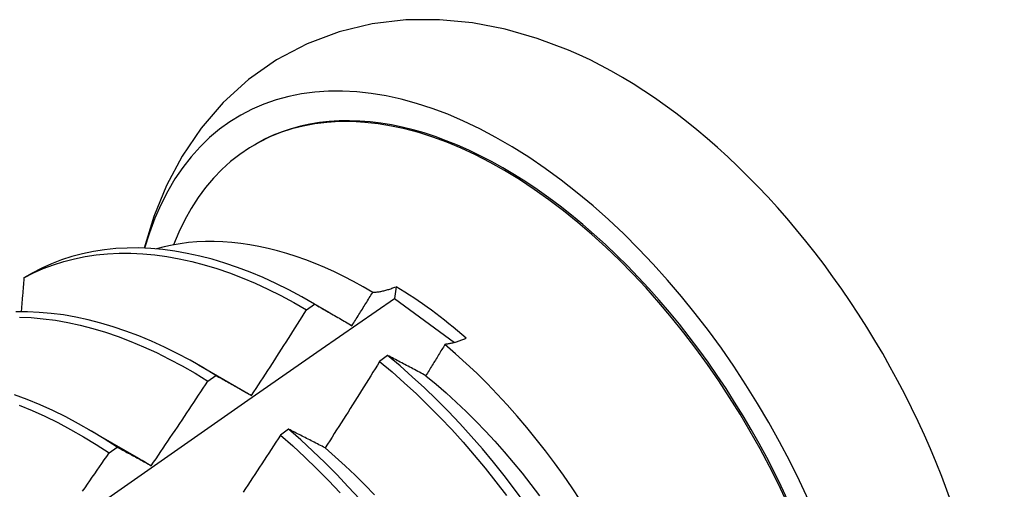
# Model space of a CAD drawing. Header units: inches. Extents: x 16 to 140, y 11 to 92.
# Tile 52 of 54: x 127.186 to 127.495, y 48.04 to 48.188. Entities that reach past the tile are written whole.
import ezdxf

# ---------------------------------------------------------------- set-up
doc = ezdxf.new("R2010")
doc.units = ezdxf.units.IN
doc.header["$MEASUREMENT"] = 0
doc.layers.add('Visible Edges(ANSI)', color=7, linetype='Continuous', lineweight=25)

msp = doc.modelspace()

# ---------------------------------------------------------------- linework, layer by layer
at = {"layer": 'Visible Edges(ANSI)'}
for p, q in [((127.25941, 48.14862), (127.25989, 48.14889)), ((127.18953, 48.10826), (127.18694, 48.10676)), ((127.30382, 48.104), (127.30335, 48.10029)), ((127.27652, 48.09952), (127.28272, 48.09595)), ((127.30335, 48.10029), (127.3222, 48.08643)), ((127.27572, 48.09672), (127.27822, 48.09853)), ((127.30119, 48.08236), (127.29868, 48.08049)), ((127.24172, 48.07943), (127.25773, 48.07021)), ((127.24471, 48.07431), (127.24721, 48.07612)), ((127.20692, 48.05934), (127.22294, 48.05012)), ((127.27005, 48.0592), (127.26754, 48.05733)), ((127.21369, 48.05176), (127.21619, 48.05359))]:
    msp.add_line(p, q, dxfattribs=at)
at = {"layer": 'Visible Edges(ANSI)', "flags": 128}
for points in [[(127.35796, 48.17836), (127.34814, 48.18205), (127.3381, 48.18492), (127.32785, 48.18691), (127.31743, 48.18791), (127.30689, 48.18784), (127.29635, 48.1866), (127.28596, 48.18411), (127.27588, 48.18032), (127.26632, 48.17528), (127.25748, 48.16909), (127.24953, 48.16187), (127.24257, 48.15379), (127.23662, 48.14503), (127.23168, 48.13576), (127.22772, 48.12609), (127.22467, 48.11611)], [(127.29649, 48.10222), (127.29348, 48.10397), (127.29047, 48.10562), (127.28746, 48.10718), (127.28444, 48.10864), (127.28143, 48.11), (127.27843, 48.11126), (127.27544, 48.11242), (127.27246, 48.11347), (127.2695, 48.11442), (127.26657, 48.11526), (127.26365, 48.116), (127.26076, 48.11663), (127.25789, 48.11716), (127.25504, 48.11758), (127.25223, 48.11789), (127.24944, 48.11809), (127.24669, 48.11819), (127.24397, 48.11818), (127.24128, 48.11806), (127.23864, 48.11784), (127.23604, 48.1175), (127.23348, 48.11706), (127.23098, 48.11651), (127.22852, 48.11586)], [(127.27822, 48.09853), (127.27418, 48.10084), (127.27014, 48.103), (127.2661, 48.105), (127.26207, 48.10685), (127.25804, 48.10853), (127.25403, 48.11006), (127.25004, 48.11141), (127.24607, 48.1126), (127.24214, 48.11362), (127.23823, 48.11447), (127.23437, 48.11515), (127.23054, 48.11566), (127.22677, 48.11599), (127.22304, 48.11616), (127.21937, 48.11614), (127.21576, 48.11596), (127.21222, 48.1156), (127.20874, 48.11506), (127.20534, 48.11436), (127.20201, 48.11348), (127.19876, 48.11243), (127.19559, 48.11121), (127.19252, 48.10982), (127.18953, 48.10826)], [(127.18694, 48.10676), (127.18993, 48.10831), (127.19302, 48.10968), (127.19619, 48.11089), (127.19945, 48.11193), (127.20278, 48.11279), (127.20619, 48.11349), (127.20967, 48.11401), (127.21322, 48.11435), (127.21684, 48.11453), (127.22051, 48.11453), (127.22424, 48.11435), (127.22802, 48.114), (127.23185, 48.11348), (127.23572, 48.11279), (127.23962, 48.11193), (127.24356, 48.11089), (127.24753, 48.10969), (127.25152, 48.10832), (127.25553, 48.10679), (127.25956, 48.10509), (127.2636, 48.10323), (127.26764, 48.10122), (127.27168, 48.09905), (127.27572, 48.09672)], [(127.18694, 48.10676), (127.1869, 48.10632), (127.18687, 48.10588), (127.18683, 48.10543), (127.18679, 48.10499), (127.18675, 48.10454), (127.18672, 48.1041), (127.18668, 48.10365), (127.18664, 48.10321), (127.1866, 48.10276), (127.18657, 48.10232), (127.18653, 48.10187), (127.18649, 48.10143), (127.18645, 48.10098), (127.18641, 48.10054), (127.18638, 48.10009), (127.18634, 48.09965), (127.1863, 48.0992), (127.18626, 48.09875), (127.18622, 48.09831), (127.18618, 48.09786), (127.18614, 48.09742), (127.18611, 48.09697), (127.18607, 48.09652), (127.18603, 48.09608)], [(127.29649, 48.10222), (127.29677, 48.10223), (127.29705, 48.10225), (127.29734, 48.10227), (127.29762, 48.1023), (127.29791, 48.10233), (127.2982, 48.10237), (127.2985, 48.10241), (127.29879, 48.10246), (127.29909, 48.10252), (127.29939, 48.10258), (127.2997, 48.10265), (127.3, 48.10272), (127.30031, 48.10279), (127.30062, 48.10288), (127.30093, 48.10296), (127.30124, 48.10306), (127.30156, 48.10316), (127.30188, 48.10326), (127.3022, 48.10337), (127.30252, 48.10348), (127.30284, 48.1036), (127.30317, 48.10373), (127.30349, 48.10386), (127.30382, 48.104)], [(127.16509, 48.00363), (127.18815, 48.01989), (127.2112, 48.03609), (127.23424, 48.05223), (127.25728, 48.06831), (127.28032, 48.08433), (127.30335, 48.10029)], [(127.28998, 48.09174), (127.29025, 48.09217), (127.29052, 48.09261), (127.29079, 48.09305), (127.29107, 48.09348), (127.29134, 48.09392), (127.29161, 48.09435), (127.29188, 48.09479), (127.29216, 48.09523), (127.29243, 48.09566), (127.2927, 48.0961), (127.29297, 48.09654), (127.29324, 48.09697), (127.29352, 48.09741), (127.29379, 48.09785), (127.29406, 48.09828), (127.29433, 48.09872), (127.2946, 48.09916), (127.29487, 48.0996), (127.29514, 48.10003), (127.29541, 48.10047), (127.29568, 48.10091), (127.29595, 48.10134), (127.29622, 48.10178), (127.29649, 48.10222)], [(127.25845, 48.0698), (127.25918, 48.07091), (127.25991, 48.07203), (127.26064, 48.07315), (127.26136, 48.07426), (127.26209, 48.07538), (127.26281, 48.0765), (127.26354, 48.07762), (127.26426, 48.07874), (127.26498, 48.07986), (127.2657, 48.08098), (127.26642, 48.0821), (127.26714, 48.08322), (127.26786, 48.08434), (127.26858, 48.08546), (127.2693, 48.08659), (127.27002, 48.08771), (127.27073, 48.08884), (127.27145, 48.08996), (127.27216, 48.09109), (127.27287, 48.09221), (127.27358, 48.09334), (127.2743, 48.09447), (127.27501, 48.09559), (127.27572, 48.09672)], [(127.27822, 48.09853), (127.2787, 48.09825), (127.27918, 48.09798), (127.27967, 48.0977), (127.28015, 48.09743), (127.28063, 48.09715), (127.28112, 48.09687), (127.2816, 48.09659), (127.28209, 48.09631), (127.28258, 48.09603), (127.28306, 48.09575), (127.28355, 48.09547), (127.28404, 48.09519), (127.28453, 48.09491), (127.28502, 48.09462), (127.28552, 48.09434), (127.28601, 48.09405), (127.2865, 48.09377), (127.287, 48.09348), (127.28749, 48.09319), (127.28799, 48.0929), (127.28848, 48.09261), (127.28898, 48.09232), (127.28948, 48.09203), (127.28998, 48.09174)], [(127.24721, 48.07612), (127.24318, 48.07858), (127.23914, 48.08088), (127.2351, 48.08303), (127.23106, 48.08503), (127.22703, 48.08686), (127.223, 48.08854), (127.21899, 48.09005), (127.21501, 48.0914), (127.21104, 48.09258), (127.20711, 48.09359), (127.2032, 48.09443), (127.19934, 48.0951), (127.19552, 48.09559), (127.19175, 48.09592), (127.18802, 48.09607), (127.18436, 48.09605)], [(127.18549, 48.09444), (127.18922, 48.09428), (127.193, 48.09394), (127.19682, 48.09343), (127.20069, 48.09275), (127.20459, 48.09189), (127.20853, 48.09087), (127.2125, 48.08968), (127.21649, 48.08832), (127.2205, 48.08679), (127.22452, 48.08511), (127.22856, 48.08326), (127.2326, 48.08125), (127.23664, 48.07909), (127.24068, 48.07677), (127.24471, 48.07431)], [(127.32589, 48.08777), (127.32559, 48.08764), (127.32529, 48.08751), (127.325, 48.08739), (127.3247, 48.08727), (127.32441, 48.08716), (127.32412, 48.08705), (127.32383, 48.08694), (127.32355, 48.08684), (127.32326, 48.08675), (127.32298, 48.08666), (127.32269, 48.08657), (127.32241, 48.08649), (127.32213, 48.08641), (127.32186, 48.08634), (127.32158, 48.08627), (127.32131, 48.0862), (127.32104, 48.08614), (127.32077, 48.08609), (127.3205, 48.08604), (127.32023, 48.08599), (127.31997, 48.08595), (127.31971, 48.08591), (127.31945, 48.08588), (127.31919, 48.08585)], [(127.31919, 48.08585), (127.31894, 48.08544), (127.31869, 48.08503), (127.31844, 48.08462), (127.31819, 48.08421), (127.31794, 48.0838), (127.3177, 48.08339), (127.31745, 48.08298), (127.3172, 48.08257), (127.31695, 48.08216), (127.3167, 48.08175), (127.31645, 48.08135), (127.3162, 48.08094), (127.31595, 48.08053), (127.3157, 48.08012), (127.31545, 48.07971), (127.3152, 48.0793), (127.31495, 48.07889), (127.3147, 48.07848), (127.31445, 48.07808), (127.3142, 48.07767), (127.31395, 48.07726), (127.31369, 48.07685), (127.31344, 48.07644), (127.31319, 48.07603)], [(127.36178, 48.03679), (127.35914, 48.04078), (127.35642, 48.04472), (127.35363, 48.04859), (127.35077, 48.05239), (127.34785, 48.05612), (127.34488, 48.05977), (127.34184, 48.06334), (127.33875, 48.06683), (127.3356, 48.07023), (127.33241, 48.07354), (127.32917, 48.07677), (127.32588, 48.07989), (127.32255, 48.08292), (127.31919, 48.08585)], [(127.31319, 48.07603), (127.31268, 48.07631), (127.31217, 48.07658), (127.31167, 48.07685), (127.31116, 48.07712), (127.31065, 48.07738), (127.31015, 48.07765), (127.30964, 48.07792), (127.30914, 48.07819), (127.30864, 48.07845), (127.30813, 48.07872), (127.30763, 48.07898), (127.30713, 48.07925), (127.30663, 48.07951), (127.30613, 48.07977), (127.30564, 48.08003), (127.30514, 48.0803), (127.30464, 48.08056), (127.30415, 48.08082), (127.30365, 48.08108), (127.30316, 48.08133), (127.30267, 48.08159), (127.30217, 48.08185), (127.30168, 48.08211), (127.30119, 48.08236)], [(127.34427, 48.03594), (127.34106, 48.04032), (127.33776, 48.04463), (127.33439, 48.04886), (127.33094, 48.053), (127.32742, 48.05704), (127.32384, 48.06099), (127.32019, 48.06484), (127.31649, 48.06857), (127.31274, 48.0722), (127.30893, 48.07571), (127.30508, 48.0791), (127.30119, 48.08236)], [(127.29868, 48.08049), (127.29797, 48.07936), (127.29727, 48.07822), (127.29656, 48.07708), (127.29586, 48.07594), (127.29515, 48.07481), (127.29444, 48.07367), (127.29373, 48.07254), (127.29302, 48.0714), (127.29231, 48.07027), (127.2916, 48.06914), (127.29088, 48.068), (127.29017, 48.06687), (127.28946, 48.06574), (127.28874, 48.06461), (127.28803, 48.06348), (127.28731, 48.06235), (127.28659, 48.06122), (127.28587, 48.06009), (127.28515, 48.05896), (127.28443, 48.05784), (127.28371, 48.05671), (127.28299, 48.05558), (127.28227, 48.05446), (127.28155, 48.05333)], [(127.29868, 48.08049), (127.30256, 48.07722), (127.30641, 48.07382), (127.31021, 48.07031), (127.31396, 48.06667), (127.31766, 48.06292), (127.3213, 48.05907), (127.32488, 48.05511), (127.32839, 48.05106), (127.33184, 48.04692), (127.3352, 48.04268), (127.33849, 48.03837)], [(127.24721, 48.07612), (127.24767, 48.07587), (127.24813, 48.07561), (127.24859, 48.07536), (127.24905, 48.0751), (127.24952, 48.07484), (127.24998, 48.07459), (127.25044, 48.07433), (127.25091, 48.07407), (127.25137, 48.07381), (127.25184, 48.07354), (127.25231, 48.07328), (127.25278, 48.07302), (127.25324, 48.07275), (127.25371, 48.07249), (127.25418, 48.07222), (127.25465, 48.07196), (127.25513, 48.07169), (127.2556, 48.07142), (127.25607, 48.07115), (127.25655, 48.07088), (127.25702, 48.07061), (127.2575, 48.07034), (127.25797, 48.07007), (127.25845, 48.0698)], [(127.31319, 48.07602), (127.3164, 48.07336), (127.31958, 48.0706), (127.32272, 48.06775), (127.32582, 48.0648), (127.32889, 48.06176), (127.3319, 48.05863), (127.33487, 48.05542), (127.33779, 48.05214), (127.34066, 48.04878), (127.34347, 48.04535), (127.34622, 48.04186), (127.34891, 48.03831)], [(127.22692, 48.04774), (127.22767, 48.04884), (127.22842, 48.04994), (127.22917, 48.05105), (127.22992, 48.05215), (127.23066, 48.05325), (127.23141, 48.05435), (127.23216, 48.05546), (127.2329, 48.05656), (127.23365, 48.05766), (127.23439, 48.05877), (127.23513, 48.05988), (127.23587, 48.06098), (127.23661, 48.06209), (127.23735, 48.0632), (127.23809, 48.06431), (127.23883, 48.06541), (127.23957, 48.06652), (127.24031, 48.06763), (127.24104, 48.06875), (127.24178, 48.06986), (127.24251, 48.07097), (127.24324, 48.07208), (127.24398, 48.07319), (127.24471, 48.07431)], [(127.21619, 48.05359), (127.21218, 48.05618), (127.20815, 48.05863), (127.20411, 48.06092), (127.20006, 48.06307), (127.19602, 48.06505), (127.19199, 48.06688), (127.18797, 48.06854), (127.18396, 48.07004)], [(127.25774, 48.07019), (127.25777, 48.07017), (127.2578, 48.07015), (127.25783, 48.07014), (127.25786, 48.07012), (127.25789, 48.0701), (127.25792, 48.07009), (127.25795, 48.07007), (127.25798, 48.07005), (127.25801, 48.07003), (127.25804, 48.07002), (127.25807, 48.07), (127.2581, 48.06998), (127.25813, 48.06997), (127.25816, 48.06995), (127.25819, 48.06993), (127.25822, 48.06991), (127.25824, 48.0699), (127.25827, 48.06988), (127.2583, 48.06986), (127.25833, 48.06985), (127.25836, 48.06983), (127.25839, 48.06981), (127.25842, 48.06979), (127.25845, 48.06978)], [(127.18546, 48.0668), (127.18948, 48.06512), (127.19352, 48.06328), (127.19756, 48.06128), (127.2016, 48.05913), (127.20564, 48.05682), (127.20967, 48.05437), (127.21369, 48.05176)], [(127.26754, 48.05733), (127.26681, 48.05621), (127.26608, 48.05508), (127.26535, 48.05396), (127.26462, 48.05284), (127.26389, 48.05172), (127.26316, 48.0506), (127.26243, 48.04948), (127.2617, 48.04836), (127.26097, 48.04724), (127.26023, 48.04612), (127.2595, 48.04501), (127.25876, 48.04389), (127.25802, 48.04277), (127.25729, 48.04166), (127.25655, 48.04054), (127.25581, 48.03943)], [(127.26754, 48.05733), (127.27138, 48.05394), (127.27519, 48.05043), (127.27894, 48.0468), (127.28264, 48.04306), (127.28629, 48.03921)], [(127.28155, 48.05333), (127.28106, 48.05359), (127.28057, 48.05384), (127.28008, 48.05409), (127.2796, 48.05434), (127.27911, 48.05459), (127.27863, 48.05484), (127.27814, 48.05509), (127.27766, 48.05534), (127.27718, 48.05558), (127.2767, 48.05583), (127.27622, 48.05607), (127.27574, 48.05632), (127.27526, 48.05656), (127.27478, 48.05681), (127.27431, 48.05705), (127.27383, 48.05729), (127.27336, 48.05753), (127.27288, 48.05777), (127.27241, 48.05801), (127.27194, 48.05825), (127.27146, 48.05849), (127.27099, 48.05873), (127.27052, 48.05897), (127.27005, 48.0592)], [(127.29241, 48.03719), (127.28883, 48.04113), (127.28518, 48.04497), (127.28147, 48.0487), (127.27771, 48.05232), (127.27391, 48.05582), (127.27005, 48.0592)], [(127.21619, 48.05359), (127.21663, 48.05336), (127.21707, 48.05312), (127.21751, 48.05289), (127.21795, 48.05265), (127.21839, 48.05241), (127.21883, 48.05217), (127.21928, 48.05193), (127.21972, 48.05169), (127.22016, 48.05145), (127.22061, 48.05121), (127.22105, 48.05097), (127.2215, 48.05073), (127.22195, 48.05048), (127.22239, 48.05024), (127.22284, 48.04999), (127.22329, 48.04975), (127.22374, 48.0495), (127.22419, 48.04925), (127.22465, 48.049), (127.2251, 48.04875), (127.22555, 48.0485), (127.22601, 48.04825), (127.22646, 48.048), (127.22692, 48.04774)], [(127.28152, 48.0533), (127.2847, 48.05054), (127.28785, 48.04768), (127.29096, 48.04473), (127.29402, 48.04169), (127.29705, 48.03857)], [(127.20535, 48.03972), (127.20612, 48.04081), (127.20688, 48.0419), (127.20764, 48.04299), (127.2084, 48.04409), (127.20915, 48.04518), (127.20991, 48.04628), (127.21067, 48.04737), (127.21142, 48.04847), (127.21218, 48.04957), (127.21293, 48.05067), (127.21369, 48.05176)], [(127.22292, 48.0501), (127.22309, 48.05), (127.22326, 48.0499), (127.22342, 48.04981), (127.22359, 48.04971), (127.22375, 48.04961), (127.22392, 48.04952), (127.22409, 48.04942), (127.22425, 48.04932), (127.22442, 48.04922), (127.22458, 48.04912), (127.22475, 48.04902), (127.22492, 48.04892), (127.22508, 48.04882), (127.22525, 48.04872), (127.22541, 48.04862), (127.22558, 48.04852), (127.22574, 48.04842), (127.22591, 48.04832), (127.22608, 48.04822), (127.22624, 48.04812), (127.22641, 48.04802), (127.22657, 48.04792), (127.22674, 48.04781), (127.2269, 48.04771)]]:
    msp.add_lwpolyline(points, dxfattribs=at)
at = {"layer": 'Visible Edges(ANSI)'}
for centre, major_axis, start_param, end_param in [((127.33764, 48.01421), (0.08287, -0.14354), 5.846554, 9.93506), ((127.37383, 48.03511), (-0.08287, 0.14354), 3.791126, 5.633652), ((127.33764, 48.01421), (0.07776, -0.13468), 0, 3.141593), ((127.33717, 48.01394), (-0.07776, 0.13468), 2.781963, 6.718398), ((127.30182, 47.99353), (0.06837, -0.11842), 2.104631, 2.335486)]:
    msp.add_ellipse(centre, major_axis=major_axis, ratio=0.57735, start_param=start_param, end_param=end_param, dxfattribs=at)

doc.saveas('drawing.dxf')
